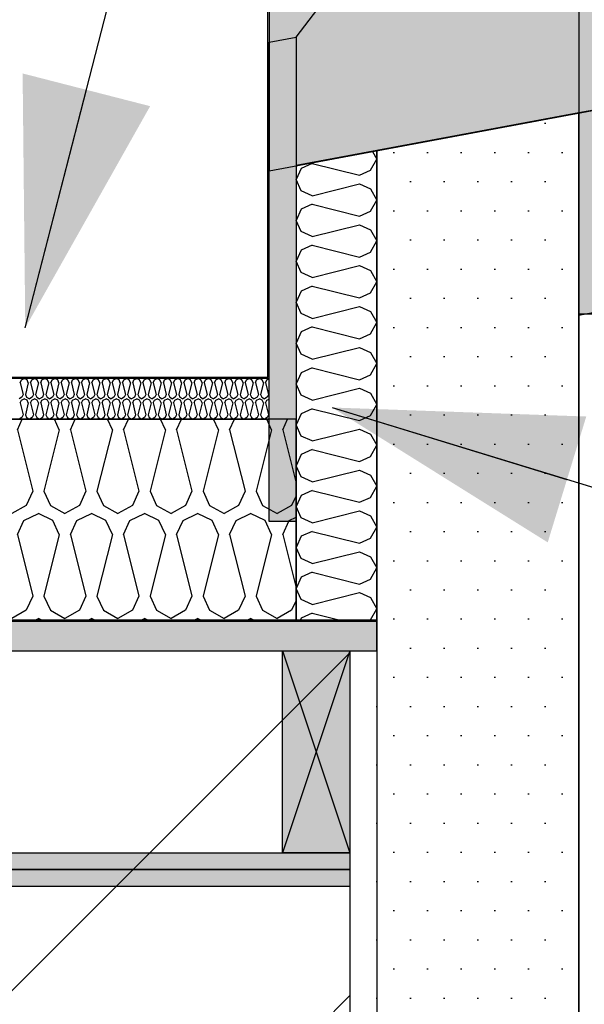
# Model space of a CAD drawing. Header units: millimetres. Extents: x -20520 to 12860, y -2780 to 10870.
# Tile 143 of 147: x -415 to 4, y 6188 to 6919. Entities that reach past the tile are written whole.
import ezdxf
from ezdxf.enums import TextEntityAlignment as Align

# ---------------------------------------------------------------- set-up
doc = ezdxf.new("R2010")
doc.units = ezdxf.units.MM
doc.header["$LTSCALE"] = 0.5
doc.header["$MEASUREMENT"] = 0
doc.linetypes.add('Akselinje', pattern=[1500, 1000, -200, 100, -200])
doc.linetypes.add('PLINE', pattern=[0])
for name, color, linetype in [('0(Nye konstruksjoner)', 7, 'Continuous'), ('222- Søyler  (Skravur)', 7, 'Continuous'), ('223- Bjelker (Skravur)(Nye konstruksjoner)', 7, 'Continuous'), ('23-- Yttervegger (Skravur)', 7, 'Continuous'), ('231- Bærende yttervegger (Skravur)(Nye konstruksjoner)', 7, 'Continuous'), ('24-- Innervegger (Skravur)(Nye konstruksjoner)', 7, 'Continuous'), ('26-- Yttertak (Skravur)', 7, 'Continuous'), ('26-- Yttertak (Skravur)(Nye konstruksjoner)', 7, 'Continuous'), ('262- Taktekking (Skravur)(Nye konstruksjoner)', 7, 'Continuous'), ('82-- Modullinjer', 7, 'Continuous'), ('858- Detaljer(Nye konstruksjoner)', 7, 'Continuous')]:
    doc.layers.add(name, color=color, linetype=linetype)
doc.layers.add('262- Taktekking(Nye konstruksjoner)', color=7, linetype='Continuous', lineweight=0)
doc.styles.add('GENERATED_STYLE_1', font='arial.ttf')
doc.linetypes.add('Membran', pattern='A,0,[2,A-2607.160 Prinsippsnitt fløy F1.Shx,S=0.253968,R=0,X=0,Y=0],-32,0', length=32)
doc.dimstyles.new('GENERATED_STYLE__2', dxfattribs={"dimtxt": 0.18, "dimasz": 182.4, "dimexe": 0.18, "dimexo": 0.0625, "dimgap": 0, "dimtad": 0, "dimtih": 1, "dimtoh": 1, "dimdec": 4, "dimzin": 0, "dimdsep": 46, "dimcen": 0.09, "dimadec": 0, "dimazin": 0, "dimtfac": 1, "dimtdec": 4, "dimtmove": 0, "dimatfit": 3, "dimldrblk": 'ARROWHEAD_5', "dimfxl": 1, "dimtolj": 1, "dimtzin": 0, "dimarcsym": 0})
pattern_1 = [(0, (0, 0), (0, 43.30127), [0, -25]), (0, (12.5, 21.65), (0, 43.30127), [0, -25])]
pattern_2 = [(0, (0, 0), (0, 86.6025), [0, -50]), (0, (25, 43.3), (0, 86.6025), [0, -50])]

# ---------------------------------------------------------------- blocks, each defined once
blk = doc.blocks.new('*X5')
at = {"layer": '26-- Yttertak (Skravur)(Nye konstruksjoner)', "linetype": 'PLINE'}
for p, q in [((-153.19, 6820.72), (-150, 6815)), ((-154.63, 6806.71), (-150, 6815)), ((-206.08, 6808.11), (-210, 6799.82)), ((-197.95, 6811.81), (-206.08, 6808.11)), ((-197.95, 6811.81), (-162.75, 6803.01)), ((-162.75, 6803.01), (-154.63, 6806.71)), ((-206.08, 6791.53), (-210, 6799.82)), ((-197.95, 6787.83), (-206.08, 6791.53)), ((-197.95, 6787.83), (-162.75, 6796.63)), ((-162.75, 6796.63), (-154.63, 6792.93)), ((-154.63, 6792.93), (-150, 6784.64)), ((-154.63, 6776.36), (-150, 6784.64)), ((-206.08, 6777.76), (-210, 6769.47)), ((-197.95, 6781.46), (-206.08, 6777.76)), ((-197.95, 6781.46), (-162.75, 6772.66)), ((-206.08, 6761.18), (-210, 6769.47)), ((-162.75, 6772.66), (-154.63, 6776.36)), ((-197.95, 6757.48), (-162.75, 6766.28)), ((-162.75, 6766.28), (-154.63, 6762.58)), ((-154.63, 6762.58), (-150, 6754.29)), ((-197.95, 6757.48), (-206.08, 6761.18)), ((-206.08, 6747.41), (-210, 6739.12)), ((-197.95, 6751.1), (-206.08, 6747.41)), ((-197.95, 6751.1), (-162.75, 6742.31)), ((-154.63, 6746), (-150, 6754.29)), ((-162.75, 6742.31), (-154.63, 6746)), ((-206.08, 6730.83), (-210, 6739.12)), ((-197.95, 6727.13), (-162.75, 6735.93)), ((-162.75, 6735.93), (-154.63, 6732.23)), ((-197.95, 6727.13), (-206.08, 6730.83)), ((-154.63, 6732.23), (-150, 6723.94)), ((-197.95, 6720.75), (-206.08, 6717.05)), ((-197.95, 6720.75), (-162.75, 6711.95)), ((-154.63, 6715.65), (-150, 6723.94)), ((-206.08, 6717.05), (-210, 6708.77)), ((-162.75, 6711.95), (-154.63, 6715.65)), ((-206.08, 6700.48), (-210, 6708.77)), ((-197.95, 6696.78), (-162.75, 6705.58)), ((-162.75, 6705.58), (-154.63, 6701.88)), ((-197.95, 6696.78), (-206.08, 6700.48)), ((-154.63, 6701.88), (-150, 6693.59)), ((-197.95, 6690.4), (-206.08, 6686.7)), ((-197.95, 6690.4), (-162.75, 6681.6)), ((-154.63, 6685.3), (-150, 6693.59)), ((-206.08, 6686.7), (-210, 6678.41)), ((-162.75, 6681.6), (-154.63, 6685.3)), ((-206.08, 6670.13), (-210, 6678.41)), ((-197.95, 6666.43), (-162.75, 6675.23)), ((-162.75, 6675.23), (-154.63, 6671.53)), ((-197.95, 6666.43), (-206.08, 6670.13)), ((-154.63, 6671.53), (-150, 6663.24)), ((-197.95, 6660.05), (-206.08, 6656.35)), ((-197.95, 6660.05), (-162.75, 6651.25)), ((-154.63, 6654.95), (-150, 6663.24)), ((-206.08, 6656.35), (-210, 6648.06)), ((-162.75, 6651.25), (-154.63, 6654.95)), ((-206.08, 6639.77), (-210, 6648.06)), ((-197.95, 6636.08), (-162.75, 6644.87)), ((-162.75, 6644.87), (-154.63, 6641.18)), ((-197.95, 6636.08), (-206.08, 6639.77)), ((-154.63, 6641.18), (-150, 6632.89)), ((-154.63, 6624.6), (-150, 6632.89)), ((-206.08, 6626), (-210, 6617.71)), ((-197.95, 6629.7), (-206.08, 6626)), ((-197.95, 6629.7), (-162.75, 6620.9)), ((-162.75, 6620.9), (-154.63, 6624.6)), ((-206.08, 6609.42), (-210, 6617.71)), ((-197.95, 6605.72), (-206.08, 6609.42)), ((-197.95, 6605.72), (-162.75, 6614.52)), ((-162.75, 6614.52), (-154.63, 6610.82)), ((-154.63, 6610.82), (-150, 6602.54)), ((-154.63, 6594.25), (-150, 6602.54)), ((-206.08, 6595.65), (-210, 6587.36)), ((-197.95, 6599.35), (-206.08, 6595.65)), ((-197.95, 6599.35), (-162.75, 6590.55)), ((-162.75, 6590.55), (-154.63, 6594.25)), ((-206.08, 6579.07), (-210, 6587.36)), ((-197.95, 6575.37), (-206.08, 6579.07)), ((-197.95, 6575.37), (-162.75, 6584.17)), ((-162.75, 6584.17), (-154.63, 6580.47)), ((-154.63, 6580.47), (-150, 6572.18)), ((-154.63, 6563.89), (-150, 6572.18)), ((-206.08, 6565.3), (-210, 6557.01)), ((-197.95, 6569), (-206.08, 6565.3)), ((-197.95, 6569), (-162.75, 6560.2)), ((-162.75, 6560.2), (-154.63, 6563.89)), ((-206.08, 6548.72), (-210, 6557.01)), ((-197.95, 6545.02), (-162.75, 6553.82)), ((-162.75, 6553.82), (-154.63, 6550.12)), ((-154.63, 6550.12), (-150, 6541.83)), ((-197.95, 6545.02), (-206.08, 6548.72)), ((-197.95, 6538.64), (-206.08, 6534.94)), ((-197.95, 6538.64), (-162.75, 6529.84)), ((-154.63, 6533.54), (-150, 6541.83)), ((-206.08, 6534.94), (-210, 6526.66)), ((-162.75, 6529.84), (-154.63, 6533.54)), ((-206.08, 6518.37), (-210, 6526.66)), ((-197.95, 6514.67), (-162.75, 6523.47)), ((-162.75, 6523.47), (-154.63, 6519.77)), ((-197.95, 6514.67), (-206.08, 6518.37)), ((-154.63, 6519.77), (-150, 6511.48)), ((-197.95, 6508.29), (-206.08, 6504.59)), ((-197.95, 6508.29), (-162.75, 6499.49)), ((-154.63, 6503.19), (-150, 6511.48)), ((-206.08, 6504.59), (-210, 6496.3)), ((-162.75, 6499.49), (-154.63, 6503.19)), ((-206.08, 6488.02), (-210, 6496.3)), ((-197.95, 6484.32), (-162.75, 6493.12)), ((-162.75, 6493.12), (-154.63, 6489.42)), ((-197.95, 6484.32), (-206.08, 6488.02)), ((-154.63, 6489.42), (-150, 6481.13)), ((-197.95, 6477.94), (-206.08, 6474.24)), ((-197.95, 6477.94), (-174.19, 6472)), ((-154.63, 6472.84), (-150, 6481.13)), ((-206.08, 6474.24), (-207.14, 6472)), ((-156.47, 6472), (-154.63, 6472.84))]:
    blk.add_line(p, q, dxfattribs=at)
blk = doc.blocks.new('*X24')
at = {"layer": '262- Taktekking (Skravur)(Nye konstruksjoner)', "linetype": 'PLINE'}
for p, q in [((-414.7, 6648.99), (-413.77, 6651.02)), ((-414.7, 6648.99), (-412.5, 6640.19)), ((-413.77, 6651.02), (-411.7, 6652)), ((-409.63, 6651.02), (-411.7, 6652)), ((-408.7, 6648.99), (-410.9, 6640.19)), ((-408.7, 6648.99), (-409.63, 6651.02)), ((-407.11, 6648.99), (-406.18, 6651.02)), ((-407.11, 6648.99), (-404.91, 6640.19)), ((-406.18, 6651.02), (-404.11, 6652)), ((-402.04, 6651.02), (-404.11, 6652)), ((-401.11, 6648.99), (-403.31, 6640.19)), ((-401.11, 6648.99), (-402.04, 6651.02)), ((-399.52, 6648.99), (-398.59, 6651.02)), ((-399.52, 6648.99), (-397.32, 6640.19)), ((-398.59, 6651.02), (-396.52, 6652)), ((-394.45, 6651.02), (-396.52, 6652)), ((-393.52, 6648.99), (-395.72, 6640.19)), ((-393.52, 6648.99), (-394.45, 6651.02)), ((-391.93, 6648.99), (-391.01, 6651.02)), ((-391.93, 6648.99), (-389.73, 6640.19)), ((-391.01, 6651.02), (-388.93, 6652)), ((-386.86, 6651.02), (-388.93, 6652)), ((-385.94, 6648.99), (-388.14, 6640.19)), ((-385.94, 6648.99), (-386.86, 6651.02)), ((-384.34, 6648.99), (-383.42, 6651.02)), ((-384.34, 6648.99), (-382.14, 6640.19)), ((-383.42, 6651.02), (-381.34, 6652)), ((-379.27, 6651.02), (-381.34, 6652)), ((-378.35, 6648.99), (-380.55, 6640.19)), ((-378.35, 6648.99), (-379.27, 6651.02)), ((-376.75, 6648.99), (-375.83, 6651.02)), ((-376.75, 6648.99), (-374.55, 6640.19)), ((-375.83, 6651.02), (-373.75, 6652)), ((-371.68, 6651.02), (-373.75, 6652)), ((-370.76, 6648.99), (-372.96, 6640.19)), ((-370.76, 6648.99), (-371.68, 6651.02)), ((-369.16, 6648.99), (-368.24, 6651.02)), ((-369.16, 6648.99), (-366.96, 6640.19)), ((-368.24, 6651.02), (-366.17, 6652)), ((-364.09, 6651.02), (-366.17, 6652)), ((-363.17, 6648.99), (-365.37, 6640.19)), ((-363.17, 6648.99), (-364.09, 6651.02)), ((-361.57, 6648.99), (-360.65, 6651.02)), ((-361.57, 6648.99), (-359.37, 6640.19)), ((-360.65, 6651.02), (-358.58, 6652)), ((-356.5, 6651.02), (-358.58, 6652)), ((-355.58, 6648.99), (-357.78, 6640.19)), ((-355.58, 6648.99), (-356.5, 6651.02)), ((-353.99, 6648.99), (-353.06, 6651.02)), ((-353.99, 6648.99), (-351.78, 6640.19)), ((-353.06, 6651.02), (-350.99, 6652)), ((-348.92, 6651.02), (-350.99, 6652)), ((-347.99, 6648.99), (-350.19, 6640.19)), ((-347.99, 6648.99), (-348.92, 6651.02)), ((-346.4, 6648.99), (-345.47, 6651.02)), ((-346.4, 6648.99), (-344.2, 6640.19)), ((-345.47, 6651.02), (-343.4, 6652)), ((-341.33, 6651.02), (-343.4, 6652)), ((-340.4, 6648.99), (-342.6, 6640.19)), ((-340.4, 6648.99), (-341.33, 6651.02)), ((-338.81, 6648.99), (-337.88, 6651.02)), ((-338.81, 6648.99), (-336.61, 6640.19)), ((-337.88, 6651.02), (-335.81, 6652)), ((-333.74, 6651.02), (-335.81, 6652)), ((-332.81, 6648.99), (-335.01, 6640.19)), ((-332.81, 6648.99), (-333.74, 6651.02)), ((-331.22, 6648.99), (-330.29, 6651.02)), ((-331.22, 6648.99), (-329.02, 6640.19)), ((-330.29, 6651.02), (-328.22, 6652)), ((-326.15, 6651.02), (-328.22, 6652)), ((-325.22, 6648.99), (-327.42, 6640.19)), ((-325.22, 6648.99), (-326.15, 6651.02)), ((-323.63, 6648.99), (-322.7, 6651.02)), ((-323.63, 6648.99), (-321.43, 6640.19)), ((-322.7, 6651.02), (-320.63, 6652)), ((-318.56, 6651.02), (-320.63, 6652)), ((-317.63, 6648.99), (-319.83, 6640.19)), ((-317.63, 6648.99), (-318.56, 6651.02)), ((-316.04, 6648.99), (-315.12, 6651.02)), ((-316.04, 6648.99), (-313.84, 6640.19)), ((-315.12, 6651.02), (-313.04, 6652)), ((-310.97, 6651.02), (-313.04, 6652)), ((-310.05, 6648.99), (-312.25, 6640.19)), ((-310.05, 6648.99), (-310.97, 6651.02)), ((-308.45, 6648.99), (-307.53, 6651.02)), ((-308.45, 6648.99), (-306.25, 6640.19)), ((-307.53, 6651.02), (-305.45, 6652)), ((-303.38, 6651.02), (-305.45, 6652)), ((-302.46, 6648.99), (-304.66, 6640.19)), ((-302.46, 6648.99), (-303.38, 6651.02)), ((-300.86, 6648.99), (-299.94, 6651.02)), ((-300.86, 6648.99), (-298.66, 6640.19)), ((-299.94, 6651.02), (-297.87, 6652)), ((-295.79, 6651.02), (-297.87, 6652)), ((-294.87, 6648.99), (-297.07, 6640.19)), ((-294.87, 6648.99), (-295.79, 6651.02)), ((-293.27, 6648.99), (-292.35, 6651.02)), ((-293.27, 6648.99), (-291.07, 6640.19)), ((-292.35, 6651.02), (-290.28, 6652)), ((-288.2, 6651.02), (-290.28, 6652)), ((-287.28, 6648.99), (-289.48, 6640.19)), ((-287.28, 6648.99), (-288.2, 6651.02)), ((-285.68, 6648.99), (-284.76, 6651.02)), ((-285.68, 6648.99), (-283.48, 6640.19)), ((-284.76, 6651.02), (-282.69, 6652)), ((-280.61, 6651.02), (-282.69, 6652)), ((-279.69, 6648.99), (-281.89, 6640.19)), ((-279.69, 6648.99), (-280.61, 6651.02)), ((-278.1, 6648.99), (-277.17, 6651.02)), ((-278.1, 6648.99), (-275.9, 6640.19)), ((-277.17, 6651.02), (-275.1, 6652)), ((-273.03, 6651.02), (-275.1, 6652)), ((-272.1, 6648.99), (-274.3, 6640.19)), ((-272.1, 6648.99), (-273.03, 6651.02)), ((-270.51, 6648.99), (-269.58, 6651.02)), ((-270.51, 6648.99), (-268.31, 6640.19)), ((-269.58, 6651.02), (-267.51, 6652)), ((-265.44, 6651.02), (-267.51, 6652)), ((-264.51, 6648.99), (-266.71, 6640.19)), ((-264.51, 6648.99), (-265.44, 6651.02)), ((-262.92, 6648.99), (-261.99, 6651.02)), ((-262.92, 6648.99), (-260.72, 6640.19)), ((-261.99, 6651.02), (-259.92, 6652)), ((-257.85, 6651.02), (-259.92, 6652)), ((-256.92, 6648.99), (-259.12, 6640.19)), ((-256.92, 6648.99), (-257.85, 6651.02)), ((-255.33, 6648.99), (-254.4, 6651.02)), ((-255.33, 6648.99), (-253.13, 6640.19)), ((-254.4, 6651.02), (-252.33, 6652)), ((-250.26, 6651.02), (-252.33, 6652)), ((-249.33, 6648.99), (-251.53, 6640.19)), ((-249.33, 6648.99), (-250.26, 6651.02)), ((-247.74, 6648.99), (-246.81, 6651.02)), ((-247.74, 6648.99), (-245.54, 6640.19)), ((-246.81, 6651.02), (-244.74, 6652)), ((-242.67, 6651.02), (-244.74, 6652)), ((-241.75, 6648.99), (-243.95, 6640.19)), ((-241.75, 6648.99), (-242.67, 6651.02)), ((-240.15, 6648.99), (-239.23, 6651.02)), ((-240.15, 6648.99), (-237.95, 6640.19)), ((-239.23, 6651.02), (-237.15, 6652)), ((-235.08, 6651.02), (-237.15, 6652)), ((-234.16, 6648.99), (-236.36, 6640.19)), ((-234.16, 6648.99), (-235.08, 6651.02)), ((-232.56, 6648.99), (-231.64, 6651.02)), ((-232.56, 6648.99), (-230.36, 6640.19)), ((-231.64, 6651.02), (-230, 6651.79)), ((-413.42, 6638.15), (-415.49, 6637)), ((-412.5, 6640.19), (-413.42, 6638.15)), ((-410.9, 6640.19), (-409.98, 6638.15)), ((-409.98, 6638.15), (-407.9, 6637)), ((-405.83, 6638.15), (-407.9, 6637)), ((-404.91, 6640.19), (-405.83, 6638.15)), ((-403.31, 6640.19), (-402.39, 6638.15)), ((-402.39, 6638.15), (-400.32, 6637)), ((-398.24, 6638.15), (-400.32, 6637)), ((-397.32, 6640.19), (-398.24, 6638.15)), ((-395.72, 6640.19), (-394.8, 6638.15)), ((-394.8, 6638.15), (-392.73, 6637)), ((-390.65, 6638.15), (-392.73, 6637)), ((-389.73, 6640.19), (-390.65, 6638.15)), ((-388.14, 6640.19), (-387.21, 6638.15)), ((-387.21, 6638.15), (-385.14, 6637)), ((-383.07, 6638.15), (-385.14, 6637)), ((-382.14, 6640.19), (-383.07, 6638.15)), ((-380.55, 6640.19), (-379.62, 6638.15)), ((-379.62, 6638.15), (-377.55, 6637)), ((-375.48, 6638.15), (-377.55, 6637)), ((-374.55, 6640.19), (-375.48, 6638.15)), ((-372.96, 6640.19), (-372.03, 6638.15)), ((-372.03, 6638.15), (-369.96, 6637)), ((-367.89, 6638.15), (-369.96, 6637)), ((-366.96, 6640.19), (-367.89, 6638.15)), ((-365.37, 6640.19), (-364.44, 6638.15)), ((-364.44, 6638.15), (-362.37, 6637)), ((-360.3, 6638.15), (-362.37, 6637)), ((-359.37, 6640.19), (-360.3, 6638.15)), ((-357.78, 6640.19), (-356.85, 6638.15)), ((-356.85, 6638.15), (-354.78, 6637)), ((-352.71, 6638.15), (-354.78, 6637)), ((-351.78, 6640.19), (-352.71, 6638.15)), ((-350.19, 6640.19), (-349.27, 6638.15)), ((-349.27, 6638.15), (-347.19, 6637)), ((-345.12, 6638.15), (-347.19, 6637)), ((-344.2, 6640.19), (-345.12, 6638.15)), ((-342.6, 6640.19), (-341.68, 6638.15)), ((-341.68, 6638.15), (-339.6, 6637)), ((-337.53, 6638.15), (-339.6, 6637)), ((-336.61, 6640.19), (-337.53, 6638.15)), ((-335.01, 6640.19), (-334.09, 6638.15)), ((-334.09, 6638.15), (-332.02, 6637)), ((-329.94, 6638.15), (-332.02, 6637)), ((-329.02, 6640.19), (-329.94, 6638.15)), ((-327.42, 6640.19), (-326.5, 6638.15)), ((-326.5, 6638.15), (-324.43, 6637)), ((-322.35, 6638.15), (-324.43, 6637)), ((-321.43, 6640.19), (-322.35, 6638.15)), ((-319.83, 6640.19), (-318.91, 6638.15)), ((-318.91, 6638.15), (-316.84, 6637)), ((-314.77, 6638.15), (-316.84, 6637)), ((-313.84, 6640.19), (-314.77, 6638.15)), ((-312.25, 6640.19), (-311.32, 6638.15)), ((-311.32, 6638.15), (-309.25, 6637)), ((-307.18, 6638.15), (-309.25, 6637)), ((-306.25, 6640.19), (-307.18, 6638.15)), ((-304.66, 6640.19), (-303.73, 6638.15)), ((-303.73, 6638.15), (-301.66, 6637)), ((-299.59, 6638.15), (-301.66, 6637)), ((-298.66, 6640.19), (-299.59, 6638.15)), ((-297.07, 6640.19), (-296.14, 6638.15)), ((-296.14, 6638.15), (-294.07, 6637)), ((-292, 6638.15), (-294.07, 6637)), ((-291.07, 6640.19), (-292, 6638.15)), ((-289.48, 6640.19), (-288.55, 6638.15)), ((-288.55, 6638.15), (-286.48, 6637)), ((-284.41, 6638.15), (-286.48, 6637)), ((-283.48, 6640.19), (-284.41, 6638.15)), ((-281.89, 6640.19), (-280.97, 6638.15)), ((-280.97, 6638.15), (-278.89, 6637)), ((-276.82, 6638.15), (-278.89, 6637)), ((-275.9, 6640.19), (-276.82, 6638.15)), ((-274.3, 6640.19), (-273.38, 6638.15)), ((-273.38, 6638.15), (-271.3, 6637)), ((-269.23, 6638.15), (-271.3, 6637)), ((-268.31, 6640.19), (-269.23, 6638.15)), ((-266.71, 6640.19), (-265.79, 6638.15)), ((-265.79, 6638.15), (-263.71, 6637)), ((-261.64, 6638.15), (-263.71, 6637)), ((-260.72, 6640.19), (-261.64, 6638.15)), ((-259.12, 6640.19), (-258.2, 6638.15)), ((-258.2, 6638.15), (-256.13, 6637)), ((-254.05, 6638.15), (-256.13, 6637)), ((-253.13, 6640.19), (-254.05, 6638.15)), ((-251.53, 6640.19), (-250.61, 6638.15)), ((-250.61, 6638.15), (-248.54, 6637)), ((-246.46, 6638.15), (-248.54, 6637)), ((-245.54, 6640.19), (-246.46, 6638.15)), ((-243.95, 6640.19), (-243.02, 6638.15)), ((-243.02, 6638.15), (-240.95, 6637)), ((-238.88, 6638.15), (-240.95, 6637)), ((-237.95, 6640.19), (-238.88, 6638.15)), ((-236.36, 6640.19), (-235.43, 6638.15)), ((-235.43, 6638.15), (-233.36, 6637)), ((-231.29, 6638.15), (-233.36, 6637)), ((-230.36, 6640.19), (-231.29, 6638.15)), ((-414.7, 6633.98), (-413.77, 6636.02)), ((-414.7, 6633.98), (-412.5, 6625.18)), ((-413.77, 6636.02), (-411.7, 6637)), ((-409.63, 6636.02), (-411.7, 6637)), ((-408.7, 6633.98), (-410.9, 6625.18)), ((-408.7, 6633.98), (-409.63, 6636.02)), ((-407.11, 6633.98), (-406.18, 6636.02)), ((-407.11, 6633.98), (-404.91, 6625.18)), ((-406.18, 6636.02), (-404.11, 6637)), ((-402.04, 6636.02), (-404.11, 6637)), ((-401.11, 6633.98), (-403.31, 6625.18)), ((-401.11, 6633.98), (-402.04, 6636.02)), ((-399.52, 6633.98), (-398.59, 6636.02)), ((-399.52, 6633.98), (-397.32, 6625.18)), ((-398.59, 6636.02), (-396.52, 6637)), ((-394.45, 6636.02), (-396.52, 6637)), ((-393.52, 6633.98), (-395.72, 6625.18)), ((-393.52, 6633.98), (-394.45, 6636.02)), ((-391.93, 6633.98), (-391.01, 6636.02)), ((-391.93, 6633.98), (-389.73, 6625.18)), ((-391.01, 6636.02), (-388.93, 6637)), ((-386.86, 6636.02), (-388.93, 6637)), ((-385.94, 6633.98), (-388.14, 6625.18)), ((-385.94, 6633.98), (-386.86, 6636.02)), ((-384.34, 6633.98), (-383.42, 6636.02)), ((-384.34, 6633.98), (-382.14, 6625.18)), ((-383.42, 6636.02), (-381.34, 6637)), ((-379.27, 6636.02), (-381.34, 6637)), ((-378.35, 6633.98), (-380.55, 6625.18)), ((-378.35, 6633.98), (-379.27, 6636.02)), ((-376.75, 6633.98), (-375.83, 6636.02)), ((-376.75, 6633.98), (-374.55, 6625.18)), ((-375.83, 6636.02), (-373.75, 6637)), ((-371.68, 6636.02), (-373.75, 6637)), ((-370.76, 6633.98), (-372.96, 6625.18)), ((-370.76, 6633.98), (-371.68, 6636.02)), ((-369.16, 6633.98), (-368.24, 6636.02)), ((-369.16, 6633.98), (-366.96, 6625.18)), ((-368.24, 6636.02), (-366.17, 6637)), ((-364.09, 6636.02), (-366.17, 6637)), ((-363.17, 6633.98), (-365.37, 6625.18)), ((-363.17, 6633.98), (-364.09, 6636.02)), ((-361.57, 6633.98), (-360.65, 6636.02)), ((-361.57, 6633.98), (-359.37, 6625.18)), ((-360.65, 6636.02), (-358.58, 6637)), ((-356.5, 6636.02), (-358.58, 6637)), ((-355.58, 6633.98), (-357.78, 6625.18)), ((-355.58, 6633.98), (-356.5, 6636.02)), ((-353.99, 6633.98), (-353.06, 6636.02)), ((-353.99, 6633.98), (-351.78, 6625.18)), ((-353.06, 6636.02), (-350.99, 6637)), ((-348.92, 6636.02), (-350.99, 6637)), ((-347.99, 6633.98), (-350.19, 6625.18)), ((-347.99, 6633.98), (-348.92, 6636.02)), ((-346.4, 6633.98), (-345.47, 6636.02)), ((-346.4, 6633.98), (-344.2, 6625.18)), ((-345.47, 6636.02), (-343.4, 6637)), ((-341.33, 6636.02), (-343.4, 6637)), ((-340.4, 6633.98), (-342.6, 6625.18)), ((-340.4, 6633.98), (-341.33, 6636.02)), ((-338.81, 6633.98), (-337.88, 6636.02)), ((-338.81, 6633.98), (-336.61, 6625.18)), ((-337.88, 6636.02), (-335.81, 6637)), ((-333.74, 6636.02), (-335.81, 6637)), ((-332.81, 6633.98), (-335.01, 6625.18)), ((-332.81, 6633.98), (-333.74, 6636.02)), ((-331.22, 6633.98), (-330.29, 6636.02)), ((-331.22, 6633.98), (-329.02, 6625.18)), ((-330.29, 6636.02), (-328.22, 6637)), ((-326.15, 6636.02), (-328.22, 6637)), ((-325.22, 6633.98), (-327.42, 6625.18)), ((-325.22, 6633.98), (-326.15, 6636.02)), ((-323.63, 6633.98), (-322.7, 6636.02)), ((-323.63, 6633.98), (-321.43, 6625.18)), ((-322.7, 6636.02), (-320.63, 6637)), ((-318.56, 6636.02), (-320.63, 6637)), ((-317.63, 6633.98), (-319.83, 6625.18)), ((-317.63, 6633.98), (-318.56, 6636.02)), ((-316.04, 6633.98), (-315.12, 6636.02)), ((-316.04, 6633.98), (-313.84, 6625.18)), ((-315.12, 6636.02), (-313.04, 6637)), ((-310.97, 6636.02), (-313.04, 6637)), ((-310.05, 6633.98), (-312.25, 6625.18)), ((-310.05, 6633.98), (-310.97, 6636.02)), ((-308.45, 6633.98), (-307.53, 6636.02)), ((-308.45, 6633.98), (-306.25, 6625.18)), ((-307.53, 6636.02), (-305.45, 6637)), ((-303.38, 6636.02), (-305.45, 6637)), ((-302.46, 6633.98), (-304.66, 6625.18)), ((-302.46, 6633.98), (-303.38, 6636.02)), ((-300.86, 6633.98), (-299.94, 6636.02)), ((-300.86, 6633.98), (-298.66, 6625.18)), ((-299.94, 6636.02), (-297.87, 6637)), ((-295.79, 6636.02), (-297.87, 6637)), ((-294.87, 6633.98), (-297.07, 6625.18)), ((-294.87, 6633.98), (-295.79, 6636.02)), ((-293.27, 6633.98), (-292.35, 6636.02)), ((-293.27, 6633.98), (-291.07, 6625.18)), ((-292.35, 6636.02), (-290.28, 6637)), ((-288.2, 6636.02), (-290.28, 6637)), ((-287.28, 6633.98), (-289.48, 6625.18)), ((-287.28, 6633.98), (-288.2, 6636.02)), ((-285.68, 6633.98), (-284.76, 6636.02)), ((-285.68, 6633.98), (-283.48, 6625.18)), ((-284.76, 6636.02), (-282.69, 6637)), ((-280.61, 6636.02), (-282.69, 6637)), ((-279.69, 6633.98), (-281.89, 6625.18)), ((-279.69, 6633.98), (-280.61, 6636.02)), ((-278.1, 6633.98), (-277.17, 6636.02)), ((-278.1, 6633.98), (-275.9, 6625.18)), ((-277.17, 6636.02), (-275.1, 6637)), ((-273.03, 6636.02), (-275.1, 6637)), ((-272.1, 6633.98), (-274.3, 6625.18)), ((-272.1, 6633.98), (-273.03, 6636.02)), ((-270.51, 6633.98), (-269.58, 6636.02)), ((-270.51, 6633.98), (-268.31, 6625.18)), ((-269.58, 6636.02), (-267.51, 6637)), ((-265.44, 6636.02), (-267.51, 6637)), ((-264.51, 6633.98), (-266.71, 6625.18)), ((-264.51, 6633.98), (-265.44, 6636.02)), ((-262.92, 6633.98), (-261.99, 6636.02)), ((-262.92, 6633.98), (-260.72, 6625.18)), ((-261.99, 6636.02), (-259.92, 6637)), ((-257.85, 6636.02), (-259.92, 6637)), ((-256.92, 6633.98), (-259.12, 6625.18)), ((-256.92, 6633.98), (-257.85, 6636.02)), ((-255.33, 6633.98), (-254.4, 6636.02)), ((-255.33, 6633.98), (-253.13, 6625.18)), ((-254.4, 6636.02), (-252.33, 6637)), ((-250.26, 6636.02), (-252.33, 6637)), ((-249.33, 6633.98), (-251.53, 6625.18)), ((-249.33, 6633.98), (-250.26, 6636.02)), ((-247.74, 6633.98), (-246.81, 6636.02)), ((-247.74, 6633.98), (-245.54, 6625.18)), ((-246.81, 6636.02), (-244.74, 6637)), ((-242.67, 6636.02), (-244.74, 6637)), ((-241.75, 6633.98), (-243.95, 6625.18)), ((-241.75, 6633.98), (-242.67, 6636.02)), ((-240.15, 6633.98), (-239.23, 6636.02)), ((-240.15, 6633.98), (-237.95, 6625.18)), ((-239.23, 6636.02), (-237.15, 6637)), ((-235.08, 6636.02), (-237.15, 6637)), ((-234.16, 6633.98), (-236.36, 6625.18)), ((-234.16, 6633.98), (-235.08, 6636.02)), ((-232.56, 6633.98), (-231.64, 6636.02)), ((-232.56, 6633.98), (-230.36, 6625.18)), ((-231.64, 6636.02), (-230, 6636.79)), ((-413.42, 6623.15), (-415.49, 6622)), ((-412.5, 6625.18), (-413.42, 6623.15)), ((-410.9, 6625.18), (-409.98, 6623.15)), ((-409.98, 6623.15), (-407.9, 6622)), ((-405.83, 6623.15), (-407.9, 6622)), ((-404.91, 6625.18), (-405.83, 6623.15)), ((-403.31, 6625.18), (-402.39, 6623.15)), ((-402.39, 6623.15), (-400.32, 6622)), ((-398.24, 6623.15), (-400.32, 6622)), ((-397.32, 6625.18), (-398.24, 6623.15)), ((-395.72, 6625.18), (-394.8, 6623.15)), ((-394.8, 6623.15), (-392.73, 6622)), ((-390.65, 6623.15), (-392.73, 6622)), ((-389.73, 6625.18), (-390.65, 6623.15)), ((-388.14, 6625.18), (-387.21, 6623.15)), ((-387.21, 6623.15), (-385.14, 6622)), ((-383.07, 6623.15), (-385.14, 6622)), ((-382.14, 6625.18), (-383.07, 6623.15)), ((-380.55, 6625.18), (-379.62, 6623.15)), ((-379.62, 6623.15), (-377.55, 6622)), ((-375.48, 6623.15), (-377.55, 6622)), ((-374.55, 6625.18), (-375.48, 6623.15)), ((-372.96, 6625.18), (-372.03, 6623.15)), ((-372.03, 6623.15), (-369.96, 6622)), ((-367.89, 6623.15), (-369.96, 6622)), ((-366.96, 6625.18), (-367.89, 6623.15)), ((-365.37, 6625.18), (-364.44, 6623.15)), ((-364.44, 6623.15), (-362.37, 6622)), ((-360.3, 6623.15), (-362.37, 6622)), ((-359.37, 6625.18), (-360.3, 6623.15)), ((-357.78, 6625.18), (-356.85, 6623.15)), ((-356.85, 6623.15), (-354.78, 6622)), ((-352.71, 6623.15), (-354.78, 6622)), ((-351.78, 6625.18), (-352.71, 6623.15)), ((-350.19, 6625.18), (-349.27, 6623.15)), ((-349.27, 6623.15), (-347.19, 6622)), ((-345.12, 6623.15), (-347.19, 6622)), ((-344.2, 6625.18), (-345.12, 6623.15)), ((-342.6, 6625.18), (-341.68, 6623.15)), ((-341.68, 6623.15), (-339.6, 6622)), ((-337.53, 6623.15), (-339.6, 6622)), ((-336.61, 6625.18), (-337.53, 6623.15)), ((-335.01, 6625.18), (-334.09, 6623.15)), ((-334.09, 6623.15), (-332.02, 6622)), ((-329.94, 6623.15), (-332.02, 6622)), ((-329.02, 6625.18), (-329.94, 6623.15)), ((-327.42, 6625.18), (-326.5, 6623.15)), ((-326.5, 6623.15), (-324.43, 6622)), ((-322.35, 6623.15), (-324.43, 6622)), ((-321.43, 6625.18), (-322.35, 6623.15)), ((-319.83, 6625.18), (-318.91, 6623.15)), ((-318.91, 6623.15), (-316.84, 6622)), ((-314.77, 6623.15), (-316.84, 6622)), ((-313.84, 6625.18), (-314.77, 6623.15)), ((-312.25, 6625.18), (-311.32, 6623.15)), ((-311.32, 6623.15), (-309.25, 6622)), ((-307.18, 6623.15), (-309.25, 6622)), ((-306.25, 6625.18), (-307.18, 6623.15)), ((-304.66, 6625.18), (-303.73, 6623.15)), ((-303.73, 6623.15), (-301.66, 6622)), ((-299.59, 6623.15), (-301.66, 6622)), ((-298.66, 6625.18), (-299.59, 6623.15)), ((-297.07, 6625.18), (-296.14, 6623.15)), ((-296.14, 6623.15), (-294.07, 6622)), ((-292, 6623.15), (-294.07, 6622)), ((-291.07, 6625.18), (-292, 6623.15)), ((-289.48, 6625.18), (-288.55, 6623.15)), ((-288.55, 6623.15), (-286.48, 6622)), ((-284.41, 6623.15), (-286.48, 6622)), ((-283.48, 6625.18), (-284.41, 6623.15)), ((-281.89, 6625.18), (-280.97, 6623.15)), ((-280.97, 6623.15), (-278.89, 6622)), ((-276.82, 6623.15), (-278.89, 6622)), ((-275.9, 6625.18), (-276.82, 6623.15)), ((-274.3, 6625.18), (-273.38, 6623.15)), ((-273.38, 6623.15), (-271.3, 6622)), ((-269.23, 6623.15), (-271.3, 6622)), ((-268.31, 6625.18), (-269.23, 6623.15)), ((-266.71, 6625.18), (-265.79, 6623.15)), ((-265.79, 6623.15), (-263.71, 6622)), ((-261.64, 6623.15), (-263.71, 6622)), ((-260.72, 6625.18), (-261.64, 6623.15)), ((-259.12, 6625.18), (-258.2, 6623.15)), ((-258.2, 6623.15), (-256.13, 6622)), ((-254.05, 6623.15), (-256.13, 6622)), ((-253.13, 6625.18), (-254.05, 6623.15)), ((-251.53, 6625.18), (-250.61, 6623.15)), ((-250.61, 6623.15), (-248.54, 6622)), ((-246.46, 6623.15), (-248.54, 6622)), ((-245.54, 6625.18), (-246.46, 6623.15)), ((-243.95, 6625.18), (-243.02, 6623.15)), ((-243.02, 6623.15), (-240.95, 6622)), ((-238.88, 6623.15), (-240.95, 6622)), ((-237.95, 6625.18), (-238.88, 6623.15)), ((-236.36, 6625.18), (-235.43, 6623.15)), ((-235.43, 6623.15), (-233.36, 6622)), ((-231.29, 6623.15), (-233.36, 6622)), ((-230.36, 6625.18), (-231.29, 6623.15))]:
    blk.add_line(p, q, dxfattribs=at)
blk = doc.blocks.new('*X25')
at = {"layer": '26-- Yttertak (Skravur)(Nye konstruksjoner)', "linetype": 'PLINE'}
for p, q in [((-730, 6618.11), (-728.23, 6622)), ((-700.73, 6614.06), (-704.34, 6622)), ((-692.46, 6614.06), (-688.85, 6622)), ((-661.35, 6614.06), (-664.96, 6622)), ((-653.08, 6614.06), (-649.47, 6622)), ((-621.97, 6614.06), (-625.58, 6622)), ((-613.7, 6614.06), (-610.09, 6622)), ((-582.59, 6614.06), (-586.2, 6622)), ((-574.32, 6614.06), (-570.71, 6622)), ((-543.21, 6614.06), (-546.82, 6622)), ((-534.93, 6614.06), (-531.33, 6622)), ((-503.83, 6614.06), (-507.44, 6622)), ((-495.55, 6614.06), (-491.94, 6622)), ((-464.45, 6614.06), (-468.06, 6622)), ((-456.17, 6614.06), (-452.56, 6622)), ((-425.07, 6614.06), (-428.67, 6622)), ((-416.79, 6614.06), (-413.18, 6622)), ((-385.68, 6614.06), (-389.29, 6622)), ((-377.41, 6614.06), (-373.8, 6622)), ((-346.3, 6614.06), (-349.91, 6622)), ((-338.03, 6614.06), (-334.42, 6622)), ((-306.92, 6614.06), (-310.53, 6622)), ((-298.65, 6614.06), (-295.04, 6622)), ((-267.54, 6614.06), (-271.15, 6622)), ((-259.27, 6614.06), (-255.66, 6622)), ((-228.16, 6614.06), (-231.77, 6622)), ((-219.89, 6614.06), (-216.28, 6622)), ((-700.73, 6614.06), (-712.15, 6568.4)), ((-692.46, 6614.06), (-681.04, 6568.4)), ((-661.35, 6614.06), (-672.77, 6568.4)), ((-653.08, 6614.06), (-641.66, 6568.4)), ((-621.97, 6614.06), (-633.39, 6568.4)), ((-613.7, 6614.06), (-602.28, 6568.4)), ((-582.59, 6614.06), (-594.01, 6568.4)), ((-574.32, 6614.06), (-562.9, 6568.4)), ((-543.21, 6614.06), (-554.63, 6568.4)), ((-534.93, 6614.06), (-523.52, 6568.4)), ((-503.83, 6614.06), (-515.24, 6568.4)), ((-495.55, 6614.06), (-484.14, 6568.4)), ((-464.45, 6614.06), (-475.86, 6568.4)), ((-456.17, 6614.06), (-444.76, 6568.4)), ((-425.07, 6614.06), (-436.48, 6568.4)), ((-416.79, 6614.06), (-405.37, 6568.4)), ((-385.68, 6614.06), (-397.1, 6568.4)), ((-377.41, 6614.06), (-365.99, 6568.4)), ((-346.3, 6614.06), (-357.72, 6568.4)), ((-338.03, 6614.06), (-326.61, 6568.4)), ((-306.92, 6614.06), (-318.34, 6568.4)), ((-298.65, 6614.06), (-287.23, 6568.4)), ((-267.54, 6614.06), (-278.96, 6568.4)), ((-259.27, 6614.06), (-247.85, 6568.4)), ((-228.16, 6614.06), (-239.58, 6568.4)), ((-219.89, 6614.06), (-210, 6574.52)), ((-730, 6606.7), (-720.42, 6568.4)), ((-720.42, 6568.4), (-725.22, 6557.85)), ((-712.15, 6568.4), (-707.35, 6557.85)), ((-681.04, 6568.4), (-685.84, 6557.85)), ((-672.77, 6568.4), (-667.97, 6557.85)), ((-641.66, 6568.4), (-646.46, 6557.85)), ((-633.39, 6568.4), (-628.59, 6557.85)), ((-602.28, 6568.4), (-607.08, 6557.85)), ((-594.01, 6568.4), (-589.21, 6557.85)), ((-562.9, 6568.4), (-567.7, 6557.85)), ((-554.63, 6568.4), (-549.83, 6557.85)), ((-523.52, 6568.4), (-528.32, 6557.85)), ((-515.24, 6568.4), (-510.45, 6557.85)), ((-484.14, 6568.4), (-488.94, 6557.85)), ((-475.86, 6568.4), (-471.06, 6557.85)), ((-444.76, 6568.4), (-449.55, 6557.85)), ((-436.48, 6568.4), (-431.68, 6557.85)), ((-405.37, 6568.4), (-410.17, 6557.85)), ((-397.1, 6568.4), (-392.3, 6557.85)), ((-365.99, 6568.4), (-370.79, 6557.85)), ((-357.72, 6568.4), (-352.92, 6557.85)), ((-326.61, 6568.4), (-331.41, 6557.85)), ((-318.34, 6568.4), (-313.54, 6557.85)), ((-287.23, 6568.4), (-292.03, 6557.85)), ((-278.96, 6568.4), (-274.16, 6557.85)), ((-247.85, 6568.4), (-252.65, 6557.85)), ((-239.58, 6568.4), (-234.78, 6557.85)), ((-210, 6565.03), (-213.27, 6557.85)), ((-725.22, 6557.85), (-730, 6555.19)), ((-707.35, 6557.85), (-696.6, 6551.85)), ((-685.84, 6557.85), (-696.6, 6551.85)), ((-667.97, 6557.85), (-657.22, 6551.85)), ((-646.46, 6557.85), (-657.22, 6551.85)), ((-628.59, 6557.85), (-617.83, 6551.85)), ((-607.08, 6557.85), (-617.83, 6551.85)), ((-589.21, 6557.85), (-578.45, 6551.85)), ((-567.7, 6557.85), (-578.45, 6551.85)), ((-549.83, 6557.85), (-539.07, 6551.85)), ((-528.32, 6557.85), (-539.07, 6551.85)), ((-510.45, 6557.85), (-499.69, 6551.85)), ((-488.94, 6557.85), (-499.69, 6551.85)), ((-471.06, 6557.85), (-460.31, 6551.85)), ((-449.55, 6557.85), (-460.31, 6551.85)), ((-431.68, 6557.85), (-420.93, 6551.85)), ((-410.17, 6557.85), (-420.93, 6551.85)), ((-392.3, 6557.85), (-381.55, 6551.85)), ((-370.79, 6557.85), (-381.55, 6551.85)), ((-352.92, 6557.85), (-342.17, 6551.85)), ((-331.41, 6557.85), (-342.17, 6551.85)), ((-313.54, 6557.85), (-302.78, 6551.85)), ((-292.03, 6557.85), (-302.78, 6551.85)), ((-274.16, 6557.85), (-263.4, 6551.85)), ((-252.65, 6557.85), (-263.4, 6551.85)), ((-234.78, 6557.85), (-224.02, 6551.85)), ((-213.27, 6557.85), (-224.02, 6551.85)), ((-727.04, 6546.76), (-716.29, 6551.85)), ((-705.53, 6546.76), (-716.29, 6551.85)), ((-687.66, 6546.76), (-676.91, 6551.85)), ((-666.15, 6546.76), (-676.91, 6551.85)), ((-648.28, 6546.76), (-637.52, 6551.85)), ((-626.77, 6546.76), (-637.52, 6551.85)), ((-608.9, 6546.76), (-598.14, 6551.85)), ((-587.39, 6546.76), (-598.14, 6551.85)), ((-569.52, 6546.76), (-558.76, 6551.85)), ((-548.01, 6546.76), (-558.76, 6551.85)), ((-530.14, 6546.76), (-519.38, 6551.85)), ((-508.63, 6546.76), (-519.38, 6551.85)), ((-490.75, 6546.76), (-480, 6551.85)), ((-469.25, 6546.76), (-480, 6551.85)), ((-451.37, 6546.76), (-440.62, 6551.85)), ((-429.86, 6546.76), (-440.62, 6551.85)), ((-411.99, 6546.76), (-401.24, 6551.85)), ((-390.48, 6546.76), (-401.24, 6551.85)), ((-372.61, 6546.76), (-361.86, 6551.85)), ((-351.1, 6546.76), (-361.86, 6551.85)), ((-333.23, 6546.76), (-322.48, 6551.85)), ((-311.72, 6546.76), (-322.48, 6551.85)), ((-293.85, 6546.76), (-283.09, 6551.85)), ((-272.34, 6546.76), (-283.09, 6551.85)), ((-254.47, 6546.76), (-243.71, 6551.85)), ((-232.96, 6546.76), (-243.71, 6551.85)), ((-730, 6540.26), (-727.04, 6546.76)), ((-700.73, 6536.21), (-705.53, 6546.76)), ((-692.46, 6536.21), (-687.66, 6546.76)), ((-661.35, 6536.21), (-666.15, 6546.76)), ((-653.08, 6536.21), (-648.28, 6546.76)), ((-621.97, 6536.21), (-626.77, 6546.76)), ((-613.7, 6536.21), (-608.9, 6546.76)), ((-582.59, 6536.21), (-587.39, 6546.76)), ((-574.32, 6536.21), (-569.52, 6546.76)), ((-543.21, 6536.21), (-548.01, 6546.76)), ((-534.93, 6536.21), (-530.14, 6546.76)), ((-503.83, 6536.21), (-508.63, 6546.76)), ((-495.55, 6536.21), (-490.75, 6546.76)), ((-464.45, 6536.21), (-469.25, 6546.76)), ((-456.17, 6536.21), (-451.37, 6546.76)), ((-425.07, 6536.21), (-429.86, 6546.76)), ((-416.79, 6536.21), (-411.99, 6546.76)), ((-385.68, 6536.21), (-390.48, 6546.76)), ((-377.41, 6536.21), (-372.61, 6546.76)), ((-346.3, 6536.21), (-351.1, 6546.76)), ((-338.03, 6536.21), (-333.23, 6546.76)), ((-306.92, 6536.21), (-311.72, 6546.76)), ((-298.65, 6536.21), (-293.85, 6546.76)), ((-267.54, 6536.21), (-272.34, 6546.76)), ((-259.27, 6536.21), (-254.47, 6546.76)), ((-228.16, 6536.21), (-232.96, 6546.76)), ((-219.89, 6536.21), (-215.09, 6546.76)), ((-215.09, 6546.76), (-210, 6549.17)), ((-700.73, 6536.21), (-712.15, 6490.55)), ((-692.46, 6536.21), (-681.04, 6490.55)), ((-661.35, 6536.21), (-672.77, 6490.55)), ((-653.08, 6536.21), (-641.66, 6490.55)), ((-621.97, 6536.21), (-633.39, 6490.55)), ((-613.7, 6536.21), (-602.28, 6490.55)), ((-582.59, 6536.21), (-594.01, 6490.55)), ((-574.32, 6536.21), (-562.9, 6490.55)), ((-543.21, 6536.21), (-554.63, 6490.55)), ((-534.93, 6536.21), (-523.52, 6490.55)), ((-503.83, 6536.21), (-515.24, 6490.55)), ((-495.55, 6536.21), (-484.14, 6490.55)), ((-464.45, 6536.21), (-475.86, 6490.55)), ((-456.17, 6536.21), (-444.76, 6490.55)), ((-425.07, 6536.21), (-436.48, 6490.55)), ((-416.79, 6536.21), (-405.37, 6490.55)), ((-385.68, 6536.21), (-397.1, 6490.55)), ((-377.41, 6536.21), (-365.99, 6490.55)), ((-346.3, 6536.21), (-357.72, 6490.55)), ((-338.03, 6536.21), (-326.61, 6490.55)), ((-306.92, 6536.21), (-318.34, 6490.55)), ((-298.65, 6536.21), (-287.23, 6490.55)), ((-267.54, 6536.21), (-278.96, 6490.55)), ((-259.27, 6536.21), (-247.85, 6490.55)), ((-228.16, 6536.21), (-239.58, 6490.55)), ((-219.89, 6536.21), (-210, 6496.67)), ((-730, 6528.85), (-720.42, 6490.55)), ((-720.42, 6490.55), (-725.22, 6480)), ((-712.15, 6490.55), (-707.35, 6480)), ((-681.04, 6490.55), (-685.84, 6480)), ((-672.77, 6490.55), (-667.97, 6480)), ((-641.66, 6490.55), (-646.46, 6480)), ((-633.39, 6490.55), (-628.59, 6480)), ((-602.28, 6490.55), (-607.08, 6480)), ((-594.01, 6490.55), (-589.21, 6480)), ((-562.9, 6490.55), (-567.7, 6480)), ((-554.63, 6490.55), (-549.83, 6480)), ((-523.52, 6490.55), (-528.32, 6480)), ((-515.24, 6490.55), (-510.45, 6480)), ((-484.14, 6490.55), (-488.94, 6480)), ((-475.86, 6490.55), (-471.06, 6480)), ((-444.76, 6490.55), (-449.55, 6480)), ((-436.48, 6490.55), (-431.68, 6480)), ((-405.37, 6490.55), (-410.17, 6480)), ((-397.1, 6490.55), (-392.3, 6480)), ((-365.99, 6490.55), (-370.79, 6480)), ((-357.72, 6490.55), (-352.92, 6480)), ((-326.61, 6490.55), (-331.41, 6480)), ((-318.34, 6490.55), (-313.54, 6480)), ((-287.23, 6490.55), (-292.03, 6480)), ((-278.96, 6490.55), (-274.16, 6480)), ((-247.85, 6490.55), (-252.65, 6480)), ((-239.58, 6490.55), (-234.78, 6480)), ((-210, 6487.18), (-213.27, 6480)), ((-725.22, 6480), (-730, 6477.34)), ((-707.35, 6480), (-696.6, 6474)), ((-685.84, 6480), (-696.6, 6474)), ((-667.97, 6480), (-657.22, 6474)), ((-646.46, 6480), (-657.22, 6474)), ((-628.59, 6480), (-617.83, 6474)), ((-607.08, 6480), (-617.83, 6474)), ((-589.21, 6480), (-578.45, 6474)), ((-567.7, 6480), (-578.45, 6474)), ((-549.83, 6480), (-539.07, 6474)), ((-528.32, 6480), (-539.07, 6474)), ((-510.45, 6480), (-499.69, 6474)), ((-488.94, 6480), (-499.69, 6474)), ((-471.06, 6480), (-460.31, 6474)), ((-449.55, 6480), (-460.31, 6474)), ((-431.68, 6480), (-420.93, 6474)), ((-410.17, 6480), (-420.93, 6474)), ((-392.3, 6480), (-381.55, 6474)), ((-370.79, 6480), (-381.55, 6474)), ((-352.92, 6480), (-342.17, 6474)), ((-331.41, 6480), (-342.17, 6474)), ((-313.54, 6480), (-302.78, 6474)), ((-292.03, 6480), (-302.78, 6474)), ((-274.16, 6480), (-263.4, 6474)), ((-252.65, 6480), (-263.4, 6474)), ((-234.78, 6480), (-224.02, 6474)), ((-213.27, 6480), (-224.02, 6474)), ((-720.51, 6472), (-716.29, 6474)), ((-712.06, 6472), (-716.29, 6474)), ((-681.13, 6472), (-676.91, 6474)), ((-672.68, 6472), (-676.91, 6474)), ((-641.75, 6472), (-637.52, 6474)), ((-633.3, 6472), (-637.52, 6474)), ((-602.37, 6472), (-598.14, 6474)), ((-593.92, 6472), (-598.14, 6474)), ((-562.99, 6472), (-558.76, 6474)), ((-554.54, 6472), (-558.76, 6474)), ((-523.61, 6472), (-519.38, 6474)), ((-515.16, 6472), (-519.38, 6474)), ((-484.23, 6472), (-480, 6474)), ((-475.77, 6472), (-480, 6474)), ((-444.84, 6472), (-440.62, 6474)), ((-436.39, 6472), (-440.62, 6474)), ((-405.46, 6472), (-401.24, 6474)), ((-397.01, 6472), (-401.24, 6474)), ((-366.08, 6472), (-361.86, 6474)), ((-357.63, 6472), (-361.86, 6474)), ((-326.7, 6472), (-322.48, 6474)), ((-318.25, 6472), (-322.48, 6474)), ((-287.32, 6472), (-283.09, 6474)), ((-278.87, 6472), (-283.09, 6474)), ((-247.94, 6472), (-243.71, 6474)), ((-239.49, 6472), (-243.71, 6474))]:
    blk.add_line(p, q, dxfattribs=at)
blk = doc.blocks.new('Standard grid marker[1]', base_point=(0, 10369.94))
at = {"layer": '82-- Modullinjer', "linetype": 'Akselinje'}
blk.add_line((0, 10169.94), (0, -2080.08), dxfattribs=at)
at = {"layer": '82-- Modullinjer', "style": 'GENERATED_STYLE_1'}
for tag, p in [('AC_MarkerText_1_0', (0, 10707.44)), ('AC_MarkerText_1_1', (0, -2442.58))]:
    blk.add_attdef(tag, text='', height=175, rotation=360, dxfattribs=at).set_placement(p, align=Align.TOP_CENTER)
blk = doc.blocks.new('X-boks symbol[40]', base_point=(-220, 6450))
at = {"layer": '858- Detaljer(Nye konstruksjoner)', "linetype": 'Continuous'}
blk.add_hatch(color=256, dxfattribs=at).paths.add_polyline_path([(-220, 6450), (-220, 6300), (-170, 6300), (-170, 6450)])
at = {"layer": '858- Detaljer(Nye konstruksjoner)', "linetype": 'PLINE'}
for p, q in [((-220, 6450), (-170, 6450)), ((-220, 6300), (-220, 6450)), ((-220, 6450), (-170, 6300)), ((-170, 6450), (-220, 6300)), ((-170, 6450), (-170, 6300)), ((-170, 6300), (-220, 6300))]:
    blk.add_line(p, q, dxfattribs=at)
blk = doc.blocks.new('ARROWHEAD_5')
at = {"linetype": 'Continuous'}
blk.add_hatch(color=256, dxfattribs=at).paths.add_polyline_path([(-1, 0.2679), (0, 0), (-1, -0.2679)])
blk.add_line((0, 0), (-1, 0), dxfattribs=at)

msp = doc.modelspace()

# ---------------------------------------------------------------- hatches: boundary and pattern name
at = {"layer": '223- Bjelker (Skravur)(Nye konstruksjoner)', "linetype": 'Continuous'}
h = msp.add_hatch(dxfattribs=at)
h.set_pattern_fill('Prikker_tett', color=256, style=0, pattern_type=2)
h.set_pattern_definition(pattern_1)
h.paths.add_polyline_path([(-6445.74, 6450), (-150, 6450), (-150, 6472), (-6445.74, 6472)])
h = msp.add_hatch(dxfattribs=at)
h.set_pattern_fill('Skrålinjer_3', color=256, style=0, pattern_type=2)
h.set_pattern_definition([(45, (0, 0), (-127.2792, 127.2792), [])])
h.paths.add_polyline_path([(-7200, 6150), (-7200, 6450), (-170, 6450), (-170, 6150)])
at = {"layer": '23-- Yttervegger (Skravur)', "linetype": 'Continuous'}
h = msp.add_hatch(dxfattribs=at)
h.set_pattern_fill('Prikker_tett', color=256, style=0, pattern_type=2)
h.set_pattern_definition(pattern_1)
h.paths.add_polyline_path([(-150, 5610), (0, 5610), (0, 6849.25), (-150, 6821.31)])
at = {"layer": '24-- Innervegger (Skravur)(Nye konstruksjoner)', "linetype": 'Continuous'}
h = msp.add_hatch(dxfattribs=at)
h.set_pattern_fill('Gips', color=256, style=0, pattern_type=2)
h.set_pattern_definition(pattern_2)
h.paths.add_polyline_path([(-170, 6287.5), (-6458.24, 6287.5), (-6445.74, 6300), (-170, 6300)])
h = msp.add_hatch(dxfattribs=at)
h.set_pattern_fill('Gips', color=256, style=0, pattern_type=2)
h.set_pattern_definition(pattern_2)
h.paths.add_polyline_path([(-170, 6275), (-6470.74, 6275), (-6458.24, 6287.5), (-170, 6287.5)])
at = {"layer": '26-- Yttertak (Skravur)', "linetype": 'Continuous'}
h = msp.add_hatch(dxfattribs=at)
h.set_pattern_fill('Prikker_tett', color=256, style=0, pattern_type=2)
h.set_pattern_definition(pattern_1)
h.paths.add_polyline_path([(12726.63, 9369.94), (-230, 6956.41), (-230, 6806.41), (12726.63, 9219.94)])
h = msp.add_hatch(dxfattribs=at)
h.set_pattern_fill('Prikker_tett', color=256, style=0, pattern_type=2)
h.set_pattern_definition(pattern_1)
h.paths.add_polyline_path([(0, 6849.25), (0, 6699.25), (9867, 8537.26), (9867, 8687.26)])
at = {"layer": '262- Taktekking(Nye konstruksjoner)', "linetype": 'Continuous'}
msp.add_hatch(color=256, dxfattribs=at).paths.add_polyline_path([(-230, 6546), (-230, 6901.83), (-210, 6905.55), (-210, 6546)])

# ---------------------------------------------------------------- linework, layer by layer
at = {"layer": '0(Nye konstruksjoner)', "linetype": 'Membran', "flags": 128}
msp.add_lwpolyline([(-12899, 5920), (-12899, 7943.39), (-6445.74, 6741.52), (-6445.74, 6473), (-150, 6473)], dxfattribs=at)
at = {"layer": '222- Søyler  (Skravur)', "linetype": 'PLINE', "flags": 128}
msp.add_lwpolyline([(0, 6700), (0, 3500), (225.36, 3500), (225.36, 6665.33), (225.36, 6700)], close=True, dxfattribs=at)
at = {"layer": '223- Bjelker (Skravur)(Nye konstruksjoner)', "linetype": 'PLINE', "flags": 128}
for points in [[(-6445.74, 6450), (-150, 6450), (-150, 6472), (-6445.74, 6472)], [(-7200, 6150), (-7200, 6450), (-170, 6450), (-170, 6150)]]:
    msp.add_lwpolyline(points, close=True, dxfattribs=at)
at = {"layer": '23-- Yttervegger (Skravur)', "linetype": 'PLINE', "flags": 128}
msp.add_lwpolyline([(-150, 5610), (0, 5610), (0, 6849.25), (-150, 6821.31)], close=True, dxfattribs=at)
at = {"layer": '231- Bærende yttervegger (Skravur)(Nye konstruksjoner)', "linetype": 'PLINE', "flags": 128}
msp.add_lwpolyline([(-230, 6546), (-230, 6901.83), (-210, 6905.55), (-210, 6546)], close=True, dxfattribs=at)
at = {"layer": '24-- Innervegger (Skravur)(Nye konstruksjoner)', "linetype": 'PLINE', "flags": 128}
for points in [[(-170, 6287.5), (-6458.24, 6287.5), (-6445.74, 6300), (-170, 6300)], [(-170, 6275), (-6470.74, 6275), (-6458.24, 6287.5), (-170, 6287.5)]]:
    msp.add_lwpolyline(points, close=True, dxfattribs=at)
at = {"layer": '26-- Yttertak (Skravur)', "linetype": 'PLINE', "flags": 128}
for points in [[(12726.63, 9369.94), (-230, 6956.41), (-230, 6806.41), (12726.63, 9219.94)], [(0, 6849.25), (0, 6699.25), (9867, 8537.26), (9867, 8687.26)]]:
    msp.add_lwpolyline(points, close=True, dxfattribs=at)
at = {"layer": '26-- Yttertak (Skravur)(Nye konstruksjoner)', "linetype": 'PLINE', "flags": 128}
for points in [[(-210, 6472), (-150, 6472), (-150, 6821.31), (-210, 6810.14)], [(-730, 6472), (-210, 6472), (-210, 6622), (-730, 6622)]]:
    msp.add_lwpolyline(points, close=True, dxfattribs=at)
at = {"layer": '262- Taktekking (Skravur)(Nye konstruksjoner)', "linetype": 'PLINE', "flags": 128}
msp.add_lwpolyline([(-730, 6652), (-730, 6622), (-230, 6622), (-230, 6652)], close=True, dxfattribs=at)
at = {"layer": '858- Detaljer(Nye konstruksjoner)', "linetype": 'Membran'}
msp.add_lwpolyline([(-13179, 8522.78), (-13179, 8579.38), (-12879, 8541.5), (-12879, 8275.33), (-6224.74, 7036.03), (-6224.74, 6860.37), (-729, 6722.98), (-729, 6653), (-231, 6653), (-231, 6950)], dxfattribs=at)

# ---------------------------------------------------------------- block references
at = {"layer": '26-- Yttertak (Skravur)(Nye konstruksjoner)', "linetype": 'PLINE'}
for name in ['*X5', '*X25']:
    msp.add_blockref(name, (0, 0), dxfattribs=at)
at = {"layer": '262- Taktekking (Skravur)(Nye konstruksjoner)', "linetype": 'PLINE'}
msp.add_blockref('*X24', (0, 0), dxfattribs=at)
at = {"layer": '82-- Modullinjer', "linetype": 'PLINE'}
msp.add_blockref('Standard grid marker[1]', (0, 10369.94), dxfattribs=at)
at = {"layer": '858- Detaljer(Nye konstruksjoner)', "linetype": 'PLINE'}
msp.add_blockref('X-boks symbol[40]', (-220, 6450), dxfattribs=at)

# ---------------------------------------------------------------- leaders
at = {"layer": '858- Detaljer(Nye konstruksjoner)', "linetype": 'PLINE', "annotation_type": 0, "has_hookline": 1, "hookline_direction": 0}
for points, text_width in [([(-410.95, 6689.78), (-83.87, 7963.86), (-182.4, 7918.43), (0, 7918.43)], 2775.2), ([(-210, 6905.55), (108.6, 7321.29), (-22.96, 7275.86), (159.44, 7275.86)], 2114.3), ([(-183.25, 6630.58), (396.52, 6453.02), (267.64, 6407.6), (450.04, 6407.6)], 3611.8)]:
    msp.add_leader(points, dimstyle='GENERATED_STYLE__2', dxfattribs=dict(at, text_width=text_width))

doc.saveas('drawing.dxf')
